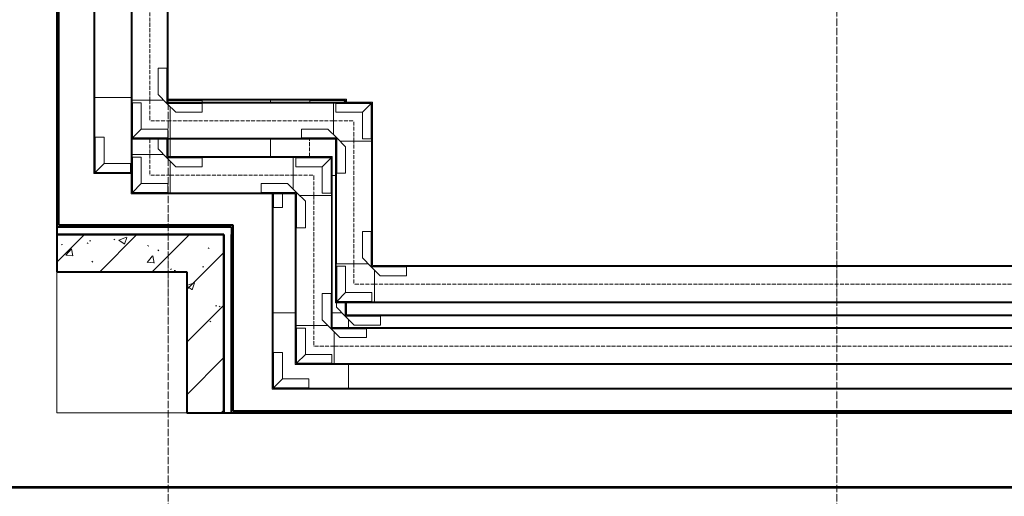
# Model space of a CAD drawing. Header units: millimetres. Extents: x 5617 to 103919, y 7718 to 242078.
# Tile 5 of 24: x 39319 to 41970, y 65376 to 66658. Entities that reach past the tile are written whole.
import ezdxf

# ---------------------------------------------------------------- set-up
doc = ezdxf.new("R2010")
doc.units = ezdxf.units.MM
doc.linetypes.add('Линия сетки', pattern=[25, 20, -2.5, 0, -2.5])
doc.linetypes.add('Осевая', pattern=[14, 10, -2, 0, -2])
for name, color, linetype, lineweight in [('Кабельные лотки', 7, 'Continuous', 18), ('Осевая линия', 7, 'Осевая', 18), ('Оси', 7, 'Continuous', 9), ('Перекрытия', 7, 'Continuous', 18), ('Соединительные детали кабельных лотков', 7, 'Continuous', 18), ('Стены разрез', 7, 'Continuous', 40), ('Стены штриховка', 7, 'Continuous', 40)]:
    doc.layers.add(name, color=color, linetype=linetype, lineweight=lineweight)
pattern_1 = [(50, (0, 0), (218.62117, -19.1268), [22.86, -251.46]), (355, (0, 0), (-42.2919, 229.2684), [18.288, -201.168]), (100.451, (18.22, -1.6), (176.3311, 210.13963), [19.428, -213.708]), (46.184, (0, 60.96), (325.29495, -50.4516), [34.29, -377.19]), (96.636, (27.1, 56.76), (284.883, 296.9127), [29.142, -320.562]), (351.184, (0, 60.96), (284.8858, 296.9107), [27.432, -301.752]), (21, (30.48, 45.72), (181.93753, -122.7183), [22.86, -251.46]), (326, (30.48, 45.72), (74.1622, 221.0262), [18.288, -201.168]), (71.451, (45.64, 35.5), (256.10035, 98.30526), [19.428, -213.708]), (37.5, (0, 0), (3.70639, 101.465895), [3.353, -195.377, 3.353, -200.863, -201.93]), (37.5, (0, 0), (3.70639, 101.465895), [-402.946, 3.353, -198.577]), (7.5, (0, 0), (80.18358, 120.21653), [3.353, -113.081, 3.353, -190.805, -76.962]), (7.5, (0, 0), (80.18358, 120.21653), [-310.591, 3.353, -73.609]), (327.5, (-67.97, 0), (162.70865, -6.87497), [3.353, -72.847, 3.353, -234.391, -315.468]), (327.5, (-67.97, 0), (162.70865, -6.87497), [-313.944, 3.353, -312.115]), (317.5, (-98.45, 0), (177.75468, 30.51183), [3.353, -95.707, 3.353, -154.534, -224.028]), (317.5, (-98.45, 0), (177.75468, 30.51183), [-256.946, 3.353, -220.675])]
pattern_2 = [(45, (0, 0), (-70.71068, 70.71068), [])]

# ---------------------------------------------------------------- blocks, each defined once
blk = doc.blocks.new('135_SLK_K1_AR_rvt-1-МКСС_K1_L28_92_550_ - зависимый 1')
at = {"layer": 'Стены разрез', "lineweight": 9, "true_color": 0xcccccc}
h = blk.add_hatch(dxfattribs=at)
h.set_pattern_fill('FP_1', color=254, style=0, pattern_type=2)
h.set_pattern_definition(pattern_1)
h.paths.add_polyline_path([(33850, 65980), (34200, 65980), (34200, 66080), (33850, 66080), (33850, 66061)])
h = blk.add_hatch(dxfattribs=at)
h.set_pattern_fill('FP_3', color=254, style=0, pattern_type=2)
h.set_pattern_definition(pattern_2)
h.paths.add_polyline_path([(33850, 65980), (34200, 65980), (34200, 66080), (33850, 66080), (33850, 66061)])
h = blk.add_hatch(dxfattribs=at)
h.set_pattern_fill('FP_1', color=254, style=0, pattern_type=2)
h.set_pattern_definition(pattern_1)
h.paths.add_polyline_path([(34200, 65600), (34300, 65600), (34300, 66080), (34200, 66080), (34200, 65673.6)])
h = blk.add_hatch(dxfattribs=at)
h.set_pattern_fill('FP_3', color=254, style=0, pattern_type=2)
h.set_pattern_definition(pattern_2)
h.paths.add_polyline_path([(34200, 65600), (34300, 65600), (34300, 66080), (34200, 66080), (34200, 65673.6)])
at = {"layer": 'Перекрытия', "color": 254, "true_color": 0xcccccc}
for p, q in [((33850, 65980), (33850, 65600)), ((33850, 65600), (34200, 65600)), ((37950, 65400), (30550, 65400))]:
    blk.add_line(p, q, dxfattribs=at)
at = {"layer": 'Стены разрез', "color": 254, "true_color": 0xcccccc}
for p, q in [((33850, 68600), (33850, 66100)), ((33855, 66105), (33855, 68595)), ((33850, 66100), (33850, 66080)), ((34325, 66105), (33855, 66105)), ((34325, 66100), (34325, 66105)), ((34325, 66080), (34325, 66100)), ((33850, 66080), (33855, 66080)), ((34200, 66080), (33850, 66080)), ((33850, 66080), (33850, 65980)), ((33855, 66080), (34300, 66080)), ((34300, 66080), (34200, 66080)), ((34300, 65600), (34300, 66080)), ((34300, 66080), (34300, 65605)), ((34325, 65605), (34325, 66080)), ((33850, 65980), (34200, 65980)), ((34200, 65980), (34200, 65600)), ((34200, 65600), (34300, 65600)), ((34300, 65605), (34300, 65600)), ((34300, 65600), (34320, 65600)), ((34320, 65600), (37750, 65600)), ((37745, 65605), (34325, 65605)), ((37950, 65400), (30550, 65400)), ((30550, 65399), (37950, 65399))]:
    blk.add_line(p, q, dxfattribs=at)
at = {"layer": 'Стены штриховка', "color": 254, "true_color": 0xcccccc}
for p, q in [((33855, 66100), (33850, 66100)), ((34320, 66100), (33855, 66100)), ((34320, 66100), (34320, 66080)), ((34320, 65605), (34320, 66080)), ((34320, 65600), (34320, 65605))]:
    blk.add_line(p, q, dxfattribs=at)
blk = doc.blocks.new('OSTEC_CLH - ЛН_ ЛП - СЛУМИ - Угол горизонтальный - ZS - Цинкование по методу Сендзимира-1215273-МКСС_K1_L28_92_550_ - зависимый 1')
at = {"layer": 'Соединительные детали кабельных лотков', "color": 96, "true_color": 0x008000}
for p, q in [((-97.5, 105), (-100, 105)), ((-100, 105), (-100, 100)), ((-97.5, 100), (-97.5, 105)), ((53.9, 105), (7.5, 105)), ((-105, -97.5), (-105, 0)), ((97.5, 0), (97.5, -97.5)), ((100, -100), (100, 0)), ((-105, -100), (-105, -97.5)), ((97.5, -97.5), (-105, -97.5)), ((100, -100), (-105, -100))]:
    blk.add_line(p, q, dxfattribs=at)
blk = doc.blocks.new('OSTEC_U - ЛН_ ЛП - СЛУМИ - OSTEC_U - ЛН_ ЛП - СЛУМИ-1215241-МКСС_K1_L28_92_550_ - зависимый 1')
at = {"layer": 'Соединительные детали кабельных лотков', "color": 96, "true_color": 0x008000}
for p, q in [((-24, 95), (0, 95)), ((-24, 95), (-24, 24)), ((0.9, 95), (0, 95)), ((0, 95), (0, 0)), ((-24, 24), (-95, 24)), ((-95, 0), (-95, 24)), ((0, 0), (-95, 0)), ((-95, 0), (-95, -0.9)), ((-24, 24), (0, 0)), ((0, 0), (-24, 24)), ((0.9, -0.2), (0, 0)), ((0, 0), (0.9, -0.2)), ((0, 0), (0.2, -0.9)), ((0.2, -0.9), (0, 0))]:
    blk.add_line(p, q, dxfattribs=at)
for start, end in [(270, 349.2568), (270, 349.2568), (280.7432, 360), (280.7432, 360)]:
    blk.add_arc((0, 0), 0.9, start, end, dxfattribs=at)
blk = doc.blocks.new('OSTEC_U - ЛН_ ЛП - СЛУМИ - OSTEC_U - ЛН_ ЛП - СЛУМИ-1215245-МКСС_K1_L28_92_550_ - зависимый 1')
at = {"layer": 'Соединительные детали кабельных лотков', "color": 96, "true_color": 0x008000}
for p, q in [((0, 95), (-0.9, 95)), ((0, 3.4), (0, 95)), ((0, 95), (4.1, 95))]:
    blk.add_line(p, q, dxfattribs=at)
blk = doc.blocks.new('OSTEC_CLH - ЛН_ ЛП - СЛУМИ - Угол горизонтальный - ZS - Цинкование по методу Сендзимира-V3-МКСС_K1_L28_92_550_ - зависимый 1')
at = {"layer": 'Осевая линия'}
blk.add_line((-53.9, 0), (-7.5, 0), dxfattribs=at)
at = {"layer": 'Соединительные детали кабельных лотков', "color": 96, "true_color": 0x008000}
for p, q in [((-7.5, 105), (-53.9, 105)), ((97.5, 105), (92.5, 105)), ((100, 105), (97.5, 105)), ((97.5, 105), (97.5, -97.5)), ((100, -100), (100, 105)), ((-105, -70), (-105, -61.7)), ((97.5, -97.5), (92.5, -97.5)), ((100, -100), (92.5, -100))]:
    blk.add_line(p, q, dxfattribs=at)
blk = doc.blocks.new('OSTEC_U - ЛН_ ЛП - СЛУМИ - OSTEC_U - ЛН_ ЛП - СЛУМИ-V4-МКСС_K1_L28_92_550_ - зависимый 1')
at = {"layer": 'Соединительные детали кабельных лотков', "color": 96, "true_color": 0x008000}
for p, q in [((-4.1, 95), (0, 95)), ((0.9, 95), (0, 95)), ((0, 95), (0, 0)), ((-4.1, 4.1), (0, 0)), ((0, 0), (-4.1, 4.1)), ((0, 0), (-4.1, 0)), ((0.9, -0.2), (0, 0)), ((0, 0), (0.9, -0.2)), ((0, 0), (0.2, -0.9)), ((0.2, -0.9), (0, 0))]:
    blk.add_line(p, q, dxfattribs=at)
for start, end in [(270, 349.2568), (270, 349.2568), (280.7432, 360), (280.7432, 360)]:
    blk.add_arc((0, 0), 0.9, start, end, dxfattribs=at)
blk = doc.blocks.new('OSTEC_U - ЛН_ ЛП - СЛУМИ - OSTEC_U - ЛН_ ЛП - СЛУМИ-V5-МКСС_K1_L28_92_550_ - зависимый 1')
at = {"layer": 'Соединительные детали кабельных лотков', "color": 96, "true_color": 0x008000}
for p, q in [((-95, 0.9), (-95, 0)), ((-95, 0), (-57.4, 0)), ((-95, -24), (-95, 0)), ((-95, -24), (-57.4, -24))]:
    blk.add_line(p, q, dxfattribs=at)
blk = doc.blocks.new('OSTEC_CLH - ЛН_ ЛП - СЛУМИ - Угол горизонтальный - ZS - Цинкование по методу Сендзимира-V6-МКСС_K1_L28_92_550_ - зависимый 1')
at = {"layer": 'Соединительные детали кабельных лотков', "color": 96, "true_color": 0x008000}
for p, q in [((-105, 97.5), (-105, 100)), ((-105, 100), (-100, 100)), ((-97.5, 97.5), (-105, 97.5)), ((-105, 61.7), (-105, 88.1)), ((-97.5, 105), (-100, 105)), ((-100, 105), (-100, 100)), ((-97.5, 97.5), (-97.5, 105)), ((-66.1, 105), (-88.1, 105)), ((97.5, 105), (33.9, 105)), ((100, 105), (97.5, 105)), ((97.5, 105), (97.5, -97.5)), ((100, -100), (100, 105)), ((-105, -97.5), (-105, -38.3)), ((-105, -100), (-105, -97.5)), ((97.5, -97.5), (-105, -97.5)), ((100, -100), (-105, -100))]:
    blk.add_line(p, q, dxfattribs=at)
blk = doc.blocks.new('OSTEC_U - ЛН_ ЛП - СЛУМИ - OSTEC_U - ЛН_ ЛП - СЛУМИ-V7-МКСС_K1_L28_92_550_ - зависимый 1')
at = {"layer": 'Соединительные детали кабельных лотков', "color": 96, "true_color": 0x008000}
for p, q in [((0, 95), (-0.9, 95)), ((0, 0), (0, 95)), ((0, 95), (24, 95)), ((24, 24), (24, 95)), ((0, 0), (24, 24)), ((0, 0), (0.9, 0.2)), ((0.9, 0.2), (0, 0)), ((-35.9, 0), (0, 0)), ((-35.9, -24), (-24, -24)), ((-24, -24), (0, 0)), ((-0.2, -0.9), (0, 0)), ((0, 0), (-0.2, -0.9))]:
    blk.add_line(p, q, dxfattribs=at)
for start, end in [(10.7432, 90), (10.7432, 37.1621), (180, 259.2568), (232.8379, 259.2568)]:
    blk.add_arc((0, 0), 0.9, start, end, dxfattribs=at)
blk = doc.blocks.new('OSTEC_CLH - ЛН_ ЛП - СЛУМИ - Угол горизонтальный - ZS - Цинкование по методу Сендзимира-1324870-МКСС_K1_L28_92_550_ - зависимый 1')
at = {"layer": 'Осевая линия'}
for p, q in [((0, 55), (0, 0)), ((-55, 0), (0, 0)), ((-54, 0), (-55, 0))]:
    blk.add_line(p, q, dxfattribs=at)
at = {"layer": 'Соединительные детали кабельных лотков', "color": 96, "true_color": 0x008000}
for p, q in [((-47.5, 55), (-50, 55)), ((-50, 55), (-50, 50)), ((-47.5, 47.5), (-47.5, 55)), ((47.5, 55), (-38.1, 55)), ((50, 55), (47.5, 55)), ((47.5, 55), (47.5, -47.5)), ((50, -50), (50, 55)), ((-55, 47.5), (-55, 50)), ((-55, 50), (-50, 50)), ((-47.5, 47.5), (-55, 47.5)), ((-55, -47.5), (-55, 38.1)), ((-55, -50), (-55, -47.5)), ((47.5, -47.5), (-55, -47.5)), ((50, -50), (-55, -50))]:
    blk.add_line(p, q, dxfattribs=at)
blk = doc.blocks.new('OSTEC_U - ЛН_ ЛП - СЛУМИ - OSTEC_U - ЛН_ ЛП - СЛУМИ-V21-МКСС_K1_L28_92_550_ - зависимый 1')
at = {"layer": 'Соединительные детали кабельных лотков', "color": 96, "true_color": 0x008000}
for p, q in [((-24, 95), (0, 95)), ((-24, 95), (-24, 24)), ((0.9, 95), (0, 95)), ((0, 95), (0, 0)), ((-24, 24), (-95, 24)), ((-95, 0), (-95, 24)), ((0, 0), (-95, 0)), ((-95, 0), (-95, -0.9)), ((-24, 24), (0, 0)), ((0, 0), (-24, 24)), ((0.9, -0.2), (0, 0)), ((0, 0), (0.9, -0.2)), ((0, 0), (0.2, -0.9)), ((0.2, -0.9), (0, 0))]:
    blk.add_line(p, q, dxfattribs=at)
for start, end in [(280.7432, 346.7905), (280.7432, 346.7905), (283.2095, 349.2568), (283.2095, 349.2568)]:
    blk.add_arc((0, 0), 0.9, start, end, dxfattribs=at)
blk = doc.blocks.new('OSTEC_U - ЛН_ ЛП - СЛУМИ - OSTEC_U - ЛН_ ЛП - СЛУМИ-V22-МКСС_K1_L28_92_550_ - зависимый 1')
at = {"layer": 'Соединительные детали кабельных лотков', "color": 96, "true_color": 0x008000}
for p, q in [((0, 95), (-0.9, 95)), ((0, 0), (0, 95)), ((0, 95), (24, 95)), ((24, 24), (24, 95)), ((0, 0), (24, 24)), ((0, 0), (0.9, 0.2)), ((0.9, 0.2), (0, 0)), ((-50.1, 0), (0, 0)), ((-49.9, -24), (-24, -24)), ((-24, -24), (0, 0)), ((-0.2, -0.9), (0, 0)), ((0, 0), (-0.2, -0.9))]:
    blk.add_line(p, q, dxfattribs=at)
for start, end in [(10.7432, 90), (10.7432, 37.1621), (180, 259.2568), (232.8379, 259.2568)]:
    blk.add_arc((0, 0), 0.9, start, end, dxfattribs=at)
blk = doc.blocks.new('OSTEC_U - ЛН_ ЛП - СЛУМИ - OSTEC_U - ЛН_ ЛП - СЛУМИ-V13-МКСС_K1_L28_92_550_ - зависимый 1')
at = {"layer": 'Соединительные детали кабельных лотков', "color": 96, "true_color": 0x008000}
for p, q in [((0, 95), (-0.9, 95)), ((0, 0), (0, 95)), ((0, 95), (24, 95)), ((24, 24), (24, 95)), ((-95, 0.9), (-95, 0)), ((0, 0), (24, 24)), ((0, 0), (0.9, 0.2)), ((0.9, 0.2), (0, 0)), ((-95, 0), (0, 0)), ((-95, -24), (-95, 0)), ((-95, -24), (-24, -24)), ((-24, -24), (0, 0)), ((-0.2, -0.9), (0, 0)), ((0, 0), (-0.2, -0.9))]:
    blk.add_line(p, q, dxfattribs=at)
for start, end in [(10.7432, 90), (10.7432, 37.1621), (180, 259.2568), (232.8379, 259.2568)]:
    blk.add_arc((0, 0), 0.9, start, end, dxfattribs=at)

msp = doc.modelspace()

# ---------------------------------------------------------------- linework, layer by layer
at = {"layer": 'Кабельные лотки', "color": 96, "true_color": 0x008000}
for p, q in [((39618.7, 68453.9), (39618.7, 66441.4)), ((39621.3, 68453.9), (39621.3, 66441.4)), ((39716.2, 68453.9), (39716.2, 66441.4)), ((39718.7, 68453.9), (39718.7, 66441.4)), ((39518.7, 66448.9), (39518.7, 68402.9)), ((39521.3, 66448.9), (39521.3, 68402.9)), ((39618.7, 66448.9), (39518.7, 66448.9)), ((39706.9, 66441.4), (39618.7, 66441.4)), ((39718.7, 66441.4), (39716.2, 66441.4)), ((39723.7, 66441.4), (39723.7, 66443.9)), ((39723.7, 66443.9), (39993.7, 66443.9)), ((39723.7, 66441.4), (39993.7, 66441.4)), ((39723.7, 66433.9), (39723.7, 66436.4)), ((40163.7, 66436.4), (39723.7, 66436.4)), ((40163.7, 66433.9), (39723.7, 66433.9)), ((39993.7, 66443.9), (39993.7, 66436.4)), ((40163.7, 66436.4), (40163.7, 66348.3)), ((39723.7, 66287.5), (39723.7, 66424.5)), ((39618.7, 66336.4), (39618.7, 66295)), ((39621.3, 66336.4), (39621.3, 66295)), ((39716.2, 66336.6), (39716.2, 66295)), ((39718.7, 66336.6), (39718.7, 66295)), ((40163.7, 66339), (39723.7, 66339)), ((40163.7, 66336.4), (39723.7, 66336.4)), ((39993.7, 66336.4), (39993.7, 66290)), ((40163.7, 66339), (40163.7, 66336.4)), ((40168.7, 66331.4), (40171.3, 66331.4)), ((40168.7, 66001.4), (40168.7, 66331.4)), ((40171.3, 66001.4), (40171.3, 66331.4)), ((40180.6, 66331.4), (40268.7, 66331.4)), ((40266.2, 66001.4), (40266.2, 66331.4)), ((40268.7, 66001.4), (40268.7, 66331.4)), ((39706.9, 66295), (39618.7, 66295)), ((39718.7, 66295), (39716.2, 66295)), ((39723.7, 66290), (40055.4, 66290)), ((39723.7, 66287.5), (40055.4, 66287.5)), ((39723.7, 66190), (39723.7, 66278.1)), ((40055.4, 66290), (40055.4, 66201.9)), ((40160.4, 66238.9), (40168.7, 66238.9)), ((39723.7, 66192.5), (40055.4, 66192.5)), ((39723.7, 66190), (40055.4, 66190)), ((39998.7, 66190), (39998.7, 65868.9)), ((40001.3, 66190), (40001.3, 65868.9)), ((40055.4, 66192.5), (40055.4, 66190)), ((40060.4, 66185), (40062.9, 66185)), ((40060.4, 66185), (40060.4, 65835)), ((40062.9, 66185), (40062.9, 65835)), ((40072.3, 66185), (40160.4, 66185)), ((40157.9, 66185), (40157.9, 65835)), ((40160.4, 66185), (40160.4, 65835)), ((40256.9, 66001.4), (40168.7, 66001.4)), ((40268.7, 66001.4), (40266.2, 66001.4)), ((40273.7, 65993.9), (40273.7, 65996.4)), ((43003.7, 65996.4), (40273.7, 65996.4)), ((43003.7, 65993.9), (40273.7, 65993.9)), ((40273.7, 65896.4), (40273.7, 65984.5)), ((43003.7, 65899), (40273.7, 65899)), ((40196.2, 65896.4), (40196.2, 65868.9)), ((40198.7, 65896.4), (40198.7, 65868.9)), ((43003.7, 65896.4), (40273.7, 65896.4)), ((40060.4, 65868.9), (39998.7, 65868.9)), ((40186.9, 65868.9), (40160.4, 65868.9)), ((40198.7, 65868.9), (40196.2, 65868.9)), ((40203.7, 65861.4), (40203.7, 65863.9)), ((40203.7, 65863.9), (42753.7, 65863.9)), ((40203.7, 65861.4), (42753.7, 65861.4)), ((40203.7, 65830), (40203.7, 65852.1)), ((40148.5, 65835), (40060.4, 65835)), ((40160.4, 65835), (40157.9, 65835)), ((40165.4, 65827.5), (40165.4, 65830)), ((40165.4, 65830), (43115.4, 65830)), ((40165.4, 65827.5), (43115.4, 65827.5)), ((40165.4, 65730), (40165.4, 65818.1)), ((40165.4, 65732.5), (43115.4, 65732.5)), ((40165.4, 65730), (43115.4, 65730)), ((40203.7, 65663.9), (40203.7, 65730)), ((40203.7, 65666.5), (42753.7, 65666.5)), ((40203.7, 65663.9), (42753.7, 65663.9))]:
    msp.add_line(p, q, dxfattribs=at)
at = {"layer": 'Осевая линия'}
for p, q in [((39668.7, 68453.9), (39668.7, 66441.4)), ((40163.7, 66386.4), (39723.7, 66386.4)), ((39668.7, 66336.4), (39668.7, 66295)), ((40218.7, 66001.4), (40218.7, 66331.4)), ((39723.7, 66240), (40055.4, 66240)), ((40110.4, 66185), (40110.4, 65835)), ((43003.7, 65946.4), (40273.7, 65946.4)), ((40165.4, 65780), (43115.4, 65780))]:
    msp.add_line(p, q, dxfattribs=at)
at = {"layer": 'Оси', "linetype": 'Линия сетки'}
for p, q in [((39718.7, 60015.1), (39718.7, 77529)), ((41518.7, 60015.1), (41518.7, 77529))]:
    msp.add_line(p, q, dxfattribs=at)

# ---------------------------------------------------------------- block references
at = {"lineweight": 5}
msp.add_blockref('135_SLK_K1_AR_rvt-1-МКСС_K1_L28_92_550_ - зависимый 1', (5568.7, 0), dxfattribs=at)
at = {"layer": 'Соединительные детали кабельных лотков', "color": 96, "true_color": 0x008000}
for name, p, rotation in [('OSTEC_U - ЛН_ ЛП - СЛУМИ - OSTEC_U - ЛН_ ЛП - СЛУМИ-V13-МКСС_K1_L28_92_550_ - зависимый 1', (39715.3, 66433), 270), ('OSTEC_U - ЛН_ ЛП - СЛУМИ - OSTEC_U - ЛН_ ЛП - СЛУМИ-V21-МКСС_K1_L28_92_550_ - зависимый 1', (39622.2, 66339.9), 270.0000000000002), ('OSTEC_U - ЛН_ ЛП - СЛУМИ - OSTEC_U - ЛН_ ЛП - СЛУМИ-1215245-МКСС_K1_L28_92_550_ - зависимый 1', (39715.3, 66440.5), 270), ('OSTEC_U - ЛН_ ЛП - СЛУМИ - OSTEC_U - ЛН_ ЛП - СЛУМИ-V4-МКСС_K1_L28_92_550_ - зависимый 1', (40195.3, 66440.5), 90.0000000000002), ('OSTEC_U - ЛН_ ЛП - СЛУМИ - OSTEC_U - ЛН_ ЛП - СЛУМИ-V21-МКСС_K1_L28_92_550_ - зависимый 1', (40265.3, 66433), 90.0000000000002), ('OSTEC_U - ЛН_ ЛП - СЛУМИ - OSTEC_U - ЛН_ ЛП - СЛУМИ-V13-МКСС_K1_L28_92_550_ - зависимый 1', (40172.2, 66339.9), 90.00000000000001), ('OSTEC_U - ЛН_ ЛП - СЛУМИ - OSTEC_U - ЛН_ ЛП - СЛУМИ-1215241-МКСС_K1_L28_92_550_ - зависимый 1', (39522.2, 66247.4), 270.0000000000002), ('OSTEC_U - ЛН_ ЛП - СЛУМИ - OSTEC_U - ЛН_ ЛП - СЛУМИ-V22-МКСС_K1_L28_92_550_ - зависимый 1', (39715.3, 66286.6), 270), ('OSTEC_U - ЛН_ ЛП - СЛУМИ - OSTEC_U - ЛН_ ЛП - СЛУМИ-V21-МКСС_K1_L28_92_550_ - зависимый 1', (39622.2, 66193.4), 270.0000000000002), ('OSTEC_U - ЛН_ ЛП - СЛУМИ - OSTEC_U - ЛН_ ЛП - СЛУМИ-V21-МКСС_K1_L28_92_550_ - зависимый 1', (40157, 66286.6), 90.0000000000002), ('OSTEC_U - ЛН_ ЛП - СЛУМИ - OSTEC_U - ЛН_ ЛП - СЛУМИ-V13-МКСС_K1_L28_92_550_ - зависимый 1', (40063.8, 66193.4), 90.00000000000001), ('OSTEC_U - ЛН_ ЛП - СЛУМИ - OSTEC_U - ЛН_ ЛП - СЛУМИ-V5-МКСС_K1_L28_92_550_ - зависимый 1', (40002.2, 66247.4), 90.00000000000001), ('OSTEC_U - ЛН_ ЛП - СЛУМИ - OSTEC_U - ЛН_ ЛП - СЛУМИ-V13-МКСС_K1_L28_92_550_ - зависимый 1', (40265.3, 65993), 270), ('OSTEC_U - ЛН_ ЛП - СЛУМИ - OSTEC_U - ЛН_ ЛП - СЛУМИ-V21-МКСС_K1_L28_92_550_ - зависимый 1', (40172.2, 65899.9), 270.0000000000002), ('OSTEC_U - ЛН_ ЛП - СЛУМИ - OSTEC_U - ЛН_ ЛП - СЛУМИ-V13-МКСС_K1_L28_92_550_ - зависимый 1', (40157, 65826.6), 270), ('OSTEC_U - ЛН_ ЛП - СЛУМИ - OSTEC_U - ЛН_ ЛП - СЛУМИ-V7-МКСС_K1_L28_92_550_ - зависимый 1', (40195.3, 65860.5), 270), ('OSTEC_U - ЛН_ ЛП - СЛУМИ - OSTEC_U - ЛН_ ЛП - СЛУМИ-V21-МКСС_K1_L28_92_550_ - зависимый 1', (40063.8, 65733.4), 270.0000000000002), ('OSTEC_U - ЛН_ ЛП - СЛУМИ - OSTEC_U - ЛН_ ЛП - СЛУМИ-1215241-МКСС_K1_L28_92_550_ - зависимый 1', (40002.2, 65667.4), 270.0000000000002)]:
    msp.add_blockref(name, p, dxfattribs=dict(at, rotation=rotation))
at = {"layer": 'Соединительные детали кабельных лотков'}
for name, p, rotation in [('OSTEC_CLH - ЛН_ ЛП - СЛУМИ - Угол горизонтальный - ZS - Цинкование по методу Сендзимира-1215273-МКСС_K1_L28_92_550_ - зависимый 1', (39618.7, 66343.9), 270), ('OSTEC_CLH - ЛН_ ЛП - СЛУМИ - Угол горизонтальный - ZS - Цинкование по методу Сендзимира-1324870-МКСС_K1_L28_92_550_ - зависимый 1', (39668.7, 66386.4), 270), ('OSTEC_CLH - ЛН_ ЛП - СЛУМИ - Угол горизонтальный - ZS - Цинкование по методу Сендзимира-V3-МКСС_K1_L28_92_550_ - зависимый 1', (40098.7, 66343.9), 90), ('OSTEC_CLH - ЛН_ ЛП - СЛУМИ - Угол горизонтальный - ZS - Цинкование по методу Сендзимира-1324870-МКСС_K1_L28_92_550_ - зависимый 1', (40218.7, 66386.4), 90), ('OSTEC_CLH - ЛН_ ЛП - СЛУМИ - Угол горизонтальный - ZS - Цинкование по методу Сендзимира-1324870-МКСС_K1_L28_92_550_ - зависимый 1', (39668.7, 66240), 270), ('OSTEC_CLH - ЛН_ ЛП - СЛУМИ - Угол горизонтальный - ZS - Цинкование по методу Сендзимира-1324870-МКСС_K1_L28_92_550_ - зависимый 1', (40110.4, 66240), 90), ('OSTEC_CLH - ЛН_ ЛП - СЛУМИ - Угол горизонтальный - ZS - Цинкование по методу Сендзимира-1324870-МКСС_K1_L28_92_550_ - зависимый 1', (40218.7, 65946.4), 270), ('OSTEC_CLH - ЛН_ ЛП - СЛУМИ - Угол горизонтальный - ZS - Цинкование по методу Сендзимира-V6-МКСС_K1_L28_92_550_ - зависимый 1', (40098.7, 65763.9), 270), ('OSTEC_CLH - ЛН_ ЛП - СЛУМИ - Угол горизонтальный - ZS - Цинкование по методу Сендзимира-1324870-МКСС_K1_L28_92_550_ - зависимый 1', (40110.4, 65780), 270)]:
    msp.add_blockref(name, p, dxfattribs=dict(at, rotation=rotation))

doc.saveas('drawing.dxf')
